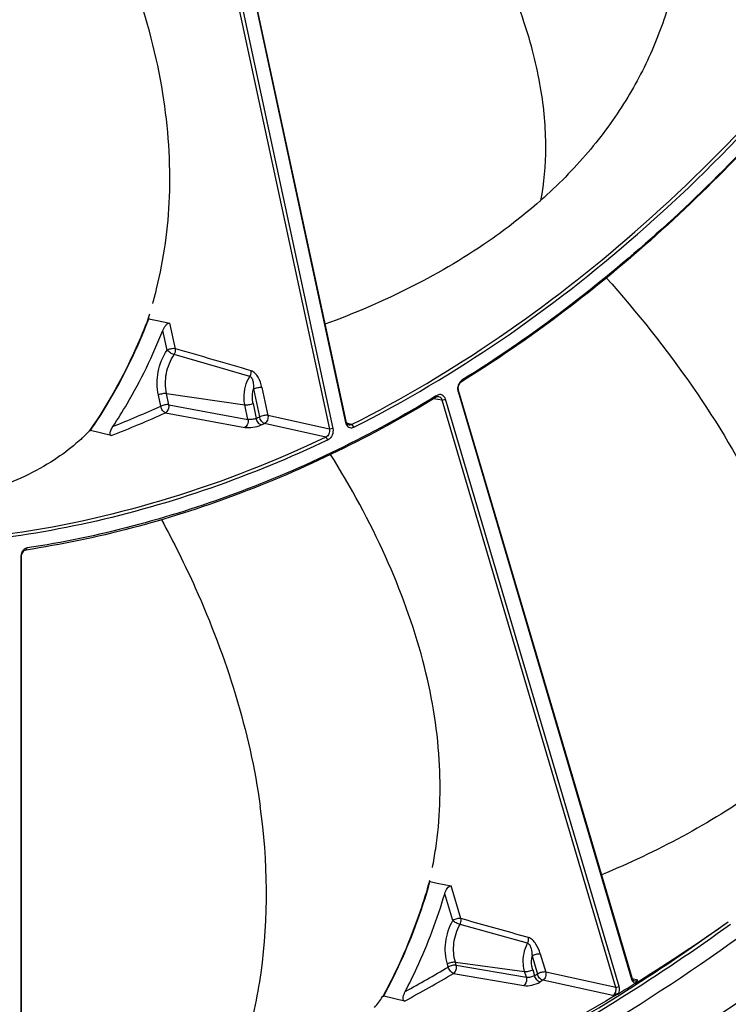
# Model space of a CAD drawing. Header units: millimetres. Extents: x 0 to 420, y -341 to 792.
# Tile 94 of 256: x 203 to 213, y 58 to 72. Entities that reach past the tile are written whole.
import ezdxf

# ---------------------------------------------------------------- set-up
doc = ezdxf.new("R2010")
doc.units = ezdxf.units.MM
doc.header["$LTSCALE"] = 23.1
doc.layers.get('0').update_dxf_attribs({"linetype": 'CONTINUOUS'})

msp = doc.modelspace()

# ---------------------------------------------------------------- linework, layer by layer
at = {"color": 7, "linetype": 'Continuous'}
for p, q in [((205.6231, 74.5627), (207.3733, 66.4206)), ((205.6272, 74.58), (207.3774, 66.4379)), ((205.4004, 74.4687), (207.1506, 66.3266)), ((205.4482, 74.4769), (207.1984, 66.3348)), ((204.6534, 67.8667), (204.6486, 67.8541)), ((204.6552, 67.8658), (204.6504, 67.8532)), ((204.6549, 67.8661), (204.6582, 67.8504)), ((204.6582, 67.8504), (204.7528, 67.8317)), ((204.7528, 67.8317), (204.9519, 67.7921)), ((205.0282, 67.4373), (204.9519, 67.7921)), ((204.9124, 67.4174), (204.8535, 67.6912)), ((205.6437, 67.1735), (205.009, 67.356)), ((206.054, 67.0556), (205.6437, 67.1735)), ((206.104, 66.8841), (206.1872, 66.4971)), ((206.2198, 66.9039), (206.303, 66.5169)), ((208.9676, 66.9772), (208.9798, 67.0029)), ((204.8243, 66.6447), (204.7914, 66.7976)), ((204.9039, 66.818), (205.9849, 66.6632)), ((204.9368, 66.665), (204.9039, 66.818)), ((208.7083, 66.729), (208.5887, 66.7456)), ((208.6376, 66.7929), (208.6171, 66.7809)), ((208.6376, 66.7929), (208.6172, 66.7805)), ((208.6252, 66.767), (208.6376, 66.7929)), ((208.929, 66.8644), (208.9257, 66.8451)), ((208.9257, 66.8451), (211.3202, 58.7366)), ((208.929, 66.8644), (211.3235, 58.756)), ((204.9368, 66.665), (206.028, 66.4628)), ((206.028, 66.4628), (205.9849, 66.6632)), ((206.0974, 66.6836), (206.1421, 66.4758)), ((208.7083, 66.729), (208.7539, 66.7396)), ((211.1028, 58.6205), (208.7083, 66.729)), ((211.1484, 58.6311), (208.7539, 66.7396)), ((204.8922, 66.5545), (205.9838, 66.3525)), ((207.1506, 66.3266), (206.303, 66.5169)), ((207.1039, 66.2171), (206.2562, 66.4074)), ((207.1984, 66.3348), (207.1506, 66.3266)), ((207.3774, 66.4379), (207.3733, 66.4206)), ((207.4578, 66.3907), (207.3893, 66.4097)), ((207.4578, 66.3907), (207.487, 66.3538)), ((203.8465, 66.3147), (203.839, 66.3036)), ((203.8399, 66.303), (203.855, 66.3089)), ((203.8479, 66.3132), (203.8403, 66.3021)), ((204.1427, 66.2387), (203.855, 66.3089)), ((207.1324, 66.1801), (207.1039, 66.2171)), ((202.9619, 64.6581), (202.9829, 64.6872)), ((202.8971, 64.565), (202.8923, 64.5568)), ((202.8923, 64.5568), (202.8923, 55.5567)), ((202.8971, 64.565), (202.8971, 55.5648)), ((208.5325, 60.0969), (208.5288, 60.0836)), ((208.5345, 60.0963), (208.5307, 60.083)), ((208.5342, 60.0964), (208.5388, 60.0809)), ((208.5388, 60.0809), (208.6388, 60.0615)), ((208.6388, 60.0615), (208.8325, 60.024)), ((208.9664, 59.5705), (208.8325, 60.024)), ((208.8523, 59.5439), (208.7428, 59.9146)), ((209.8855, 59.2308), (208.9532, 59.4895)), ((209.8968, 59.3084), (209.7726, 59.3434)), ((209.8968, 59.3084), (209.7755, 59.3426)), ((209.947, 59.0567), (210.0212, 58.8054)), ((210.0611, 59.0832), (210.1353, 58.832)), ((208.7908, 58.901), (208.7789, 58.9414)), ((208.8897, 58.9685), (209.845, 58.8407)), ((208.9017, 58.928), (208.8897, 58.9685)), ((208.9017, 58.928), (209.8686, 58.7607)), ((209.9558, 58.8678), (209.9813, 58.7815)), ((208.8648, 58.8139), (209.832, 58.6467)), ((209.8686, 58.7607), (209.845, 58.8407)), ((210.0212, 58.8054), (209.9813, 58.7815)), ((211.1028, 58.6205), (210.1353, 58.832)), ((211.3235, 58.756), (211.3202, 58.7366)), ((211.4074, 58.7184), (211.3302, 58.7399)), ((210.0959, 58.7187), (210.0559, 58.6947)), ((211.0634, 58.5073), (210.0959, 58.7187)), ((211.1028, 58.6205), (211.1484, 58.6311)), ((207.8911, 58.5063), (207.8845, 58.4942)), ((207.8857, 58.4935), (207.9001, 58.5014)), ((207.8927, 58.505), (207.886, 58.4929)), ((208.1889, 58.4321), (207.9001, 58.5014))]:
    msp.add_line(p, q, dxfattribs=at)
for centre, radius, start, end in [((205.3774, 74.7718), 7.0664, 311.43338, 311.603), ((198.8492, 69.7272), 6.0967, 344.12757, 346.10379), ((198.8295, 69.7331), 6.1173, 342.23004, 342.77463), ((209.0505, 66.8818), 0.13, 191.00083, 196.4289), ((198.2299, 81.2526), 16.0274, 291.73423, 294.2957), ((198.2881, 81.1821), 16.0494, 291.39438, 294.2985), ((199.1017, 81.4682), 16.5631, 295.15458, 295.32701), ((199.1441, 81.4348), 16.6254, 295.15458, 295.32701), ((201.9993, 68.0599), 2.5445, 313.24969, 313.58055), ((202.0359, 68.0219), 2.4918, 313.57232, 316.38302), ((203.0491, 64.5565), 0.1568, 165.47425, 176.81531), ((203.0457, 64.5568), 0.1534, 176.87608, 179.99933), ((203.202, 61.3386), 5.4749, 348.81741, 351.54905), ((197.3127, 81.3036), 26.6382, 301.998, 305.16425), ((196.2139, 80.3817), 24.8918, 298.78179, 300.34895), ((196.2759, 80.314), 24.9146, 298.56486, 300.35019), ((197.7949, 80.546), 25.7399, 301.24036, 301.8278), ((197.2453, 81.431), 26.7817, 301.82886, 301.97624), ((205.3863, 60.21), 3.032, 321.97958, 325.51985), ((197.4083, 81.1846), 26.4864, 301.09006, 301.23857)]:
    msp.add_arc(centre, radius, start, end, dxfattribs=at)
for points, knots in [([(199.5062, 54.2119), (201.3248, 54.1627), (205.0801, 54.597), (210.4761, 56.7343), (215.4984, 60.238), (221.5226, 66.6232), (226.89, 76.9419), (228.4235, 86.2468), (228.4235, 90.9395)], [0, 0, 0, 0, 0.1060998, 0.2172879, 0.3352632, 0.4603447, 0.7263184, 1, 1, 1, 1]), ([(228.5654, 90.9351), (228.5654, 88.5771), (228.1703, 83.8409), (226.4623, 76.9574), (223.7084, 70.5246), (220.0254, 64.8274), (215.5708, 60.1181), (211.2993, 57.15), (207.7034, 55.5005), (204.9877, 54.6411), (202.2472, 54.1534), (200.4113, 54.0798), (199.5046, 54.1073)], [0, 0, 0, 0, 0.1366608, 0.274004, 0.4093719, 0.5403557, 0.6651331, 0.7828065, 0.8391298, 0.8939176, 0.9474286, 1, 1, 1, 1]), ([(229.0025, 90.8447), (229.0025, 88.6008), (228.6447, 84.0939), (227.3486, 78.6004), (225.8203, 74.3765), (224.0036, 70.368), (221.218, 65.7702), (217.1225, 61.0685), (213.1706, 57.9774), (209.8129, 56.1381), (207.2606, 55.0959), (204.6671, 54.384), (202.912, 54.1327), (202.0402, 54.0659)], [0, 0, 0, 0, 0.1354972, 0.2717605, 0.3394784, 0.4064994, 0.5372966, 0.6625058, 0.7811129, 0.8379762, 0.8932785, 0.9472015, 1, 1, 1, 1]), ([(204.7674, 68.263), (204.8701, 68.6781), (204.994, 69.5822), (204.8931, 71.0129), (204.4993, 72.5085), (204.0691, 73.4834), (203.8195, 73.9638)], [0, 0, 0, 0, 0.2174696, 0.4602173, 0.7247037, 1, 1, 1, 1]), ([(210.0689, 69.4862), (210.1139, 69.7258), (210.1598, 70.2468), (210.0827, 71.0809), (209.8451, 71.9975), (209.5889, 72.6163), (209.4358, 72.9349)], [0, 0, 0, 0, 0.2053636, 0.4376115, 0.7022419, 1, 1, 1, 1]), ([(207.4578, 66.3907), (208.8645, 67.1007), (211.5769, 68.9801), (213.7716, 71.4284), (214.7654, 72.7881)], [0, 0, 0, 0, 0.4833888, 1, 1, 1, 1]), ([(207.487, 66.3538), (208.8959, 67.0649), (211.6125, 68.9473), (213.8106, 71.3994), (214.806, 72.7611)], [0, 0, 0, 0, 0.4833888, 1, 1, 1, 1]), ([(211.8798, 72.3632), (211.8129, 72.1055), (211.6374, 71.5871), (211.2497, 70.8398), (210.7268, 70.125), (210.301, 69.6936), (210.0692, 69.4877)], [0, 0, 0, 0, 0.2318024, 0.474414, 0.7301203, 1, 1, 1, 1]), ([(213.9479, 71.3993), (213.2233, 70.5199), (211.6793, 68.901), (209.892, 67.551), (208.9676, 66.9772)], [0, 0, 0, 0, 0.5115533, 1, 1, 1, 1]), ([(213.9413, 71.4048), (213.2191, 70.5296), (211.6806, 68.9183), (209.9003, 67.5744), (208.9798, 67.0029)], [0, 0, 0, 0, 0.5115276, 1, 1, 1, 1]), ([(222.6292, 70.2411), (221.6002, 68.5458), (219.3625, 65.3671), (215.4602, 61.2628), (211.212, 58.0524), (208.1243, 56.5363), (206.5774, 55.9881)], [0, 0, 0, 0, 0.2723134, 0.5316979, 0.7746393, 1, 1, 1, 1]), ([(199.5063, 54.1154), (201.7224, 54.0502), (206.3445, 54.721), (212.8104, 57.8925), (218.5655, 62.9607), (221.627, 67.2682), (222.9631, 69.6168)], [0, 0, 0, 0, 0.2260017, 0.4662006, 0.7245553, 1, 1, 1, 1]), ([(223.0736, 69.5558), (221.7306, 67.2001), (218.6549, 62.8831), (213.7407, 58.5784), (209.4524, 56.1535), (206.1782, 54.885), (202.8475, 54.1603), (200.6066, 54.0486), (199.5044, 54.0883)], [0, 0, 0, 0, 0.2751586, 0.5331495, 0.6554936, 0.7735794, 0.8880843, 1, 1, 1, 1]), ([(210.0536, 69.4739), (209.8484, 69.2928), (208.9478, 68.5863), (207.905, 68.0761), (207.0901, 67.7746)], [0, 0, 0, 0, 0.239527, 1, 1, 1, 1]), ([(223.4183, 69.2723), (222.1765, 67.1218), (219.3638, 63.1539), (214.1544, 58.3657), (208.3156, 55.1471), (204.0992, 54.1755), (202.0412, 54.0308)], [0, 0, 0, 0, 0.2734522, 0.531473, 0.7728074, 1, 1, 1, 1]), ([(223.4058, 69.2824), (222.1659, 67.1342), (219.3589, 63.1709), (214.9505, 59.1147), (211.102, 56.6961), (208.1507, 55.3346), (205.1315, 54.4181), (203.0788, 54.1102), (202.0612, 54.0367)], [0, 0, 0, 0, 0.2731192, 0.5308525, 0.6536523, 0.7724404, 0.887659, 1, 1, 1, 1]), ([(202.0473, 53.9761), (204.1155, 54.1011), (208.3593, 55.0406), (214.244, 58.2387), (219.4973, 63.0294), (222.3334, 67.0105), (223.5854, 69.1699)], [0, 0, 0, 0, 0.2271236, 0.4683625, 0.7263906, 1, 1, 1, 1]), ([(210.9715, 68.4172), (211.3964, 67.9374), (212.1754, 66.9631), (212.8206, 65.8913), (213.0822, 65.3469)], [0, 0, 0, 0, 0.5148396, 1, 1, 1, 1]), ([(204.6504, 67.8532), (204.5981, 67.7154), (204.3769, 67.1796), (204.0932, 66.6691), (203.8479, 66.3132)], [0, 0, 0, 0, 0.2541982, 1, 1, 1, 1]), ([(203.855, 66.3089), (203.9359, 66.4263), (204.2499, 66.9145), (204.503, 67.4413), (204.6582, 67.8504)], [0, 0, 0, 0, 0.2457498, 1, 1, 1, 1]), ([(204.8535, 67.6912), (204.8634, 67.716), (204.8832, 67.7511), (204.9184, 67.7855), (204.9419, 67.7941), (204.9519, 67.7921)], [0, 0, 0, 0, 0.5410478, 0.7938884, 1, 1, 1, 1]), ([(204.1648, 66.3645), (204.2326, 66.4671), (204.4962, 66.8906), (204.7149, 67.3419), (204.8535, 67.6912)], [0, 0, 0, 0, 0.2463746, 1, 1, 1, 1]), ([(205.0282, 67.4373), (205.0137, 67.4399), (204.9811, 67.4386), (204.9497, 67.4316), (204.9334, 67.426)], [0, 0, 0, 0, 0.4605887, 1, 1, 1, 1]), ([(204.7914, 66.7976), (204.7689, 66.9023), (204.7701, 67.1233), (204.8522, 67.3284), (204.9124, 67.4174)], [0, 0, 0, 0, 0.4991839, 1, 1, 1, 1]), ([(204.9039, 66.818), (204.8844, 66.9089), (204.8855, 67.1007), (204.9567, 67.2787), (205.009, 67.356)], [0, 0, 0, 0, 0.4991839, 1, 1, 1, 1]), ([(205.009, 67.356), (204.991, 67.3609), (204.9564, 67.3791), (204.9258, 67.4028), (204.9124, 67.4174)], [0, 0, 0, 0, 0.4845197, 1, 1, 1, 1]), ([(205.9849, 66.6632), (205.9779, 66.6958), (205.9634, 66.83), (206.0007, 66.9695), (206.054, 67.0556)], [0, 0, 0, 0, 0.2475178, 1, 1, 1, 1]), ([(206.054, 67.0556), (206.065, 67.0728), (206.0735, 67.1001), (206.0721, 67.1271), (206.0711, 67.1336)], [0, 0, 0, 0, 0.7560875, 1, 1, 1, 1]), ([(206.054, 67.0556), (206.0668, 67.0516), (206.0874, 67.026), (206.104, 66.9665), (206.1043, 66.9168), (206.104, 66.8841)], [0, 0, 0, 0, 0.214807, 0.4728674, 1, 1, 1, 1]), ([(206.2198, 66.9039), (206.2094, 66.9524), (206.1856, 67.0244), (206.1291, 67.1008), (206.0908, 67.1278), (206.0711, 67.1336)], [0, 0, 0, 0, 0.5246508, 0.7830382, 1, 1, 1, 1]), ([(206.0974, 66.6836), (206.094, 66.6997), (206.0841, 66.7662), (206.0908, 66.835), (206.104, 66.8841)], [0, 0, 0, 0, 0.2442996, 1, 1, 1, 1]), ([(206.104, 66.8841), (206.1225, 66.8932), (206.1609, 66.9038), (206.2012, 66.9073), (206.2198, 66.9039)], [0, 0, 0, 0, 0.5223041, 1, 1, 1, 1]), ([(208.9676, 66.9772), (208.9505, 66.9664), (208.9252, 66.929), (208.9232, 66.8849), (208.929, 66.8644)], [0, 0, 0, 0, 0.4871593, 1, 1, 1, 1]), ([(208.9798, 67.0029), (208.9757, 67.0003), (208.9594, 66.9884), (208.9466, 66.972), (208.9392, 66.9586)], [0, 0, 0, 0, 0.2369221, 1, 1, 1, 1]), ([(208.6252, 66.767), (207.741, 66.2309), (205.9133, 65.3305), (203.9409, 64.807), (202.9619, 64.6581)], [0, 0, 0, 0, 0.5108227, 1, 1, 1, 1]), ([(208.6172, 66.7805), (207.7372, 66.2485), (205.9185, 65.3551), (203.9567, 64.8352), (202.9829, 64.6872)], [0, 0, 0, 0, 0.5107751, 1, 1, 1, 1]), ([(204.9039, 66.818), (204.8855, 66.8206), (204.8466, 66.8169), (204.8092, 66.8063), (204.7914, 66.7976)], [0, 0, 0, 0, 0.4833434, 1, 1, 1, 1]), ([(208.7539, 66.7396), (208.7468, 66.7638), (208.7223, 66.7995), (208.6715, 66.8078), (208.6481, 66.7992), (208.6376, 66.7929)], [0, 0, 0, 0, 0.5128828, 0.7505312, 1, 1, 1, 1]), ([(208.7083, 66.729), (208.705, 66.7407), (208.694, 66.7621), (208.6722, 66.7737), (208.6615, 66.7752)], [0, 0, 0, 0, 0.5296629, 1, 1, 1, 1]), ([(204.9368, 66.665), (204.9184, 66.6677), (204.8794, 66.664), (204.8421, 66.6534), (204.8243, 66.6447)], [0, 0, 0, 0, 0.4833393, 1, 1, 1, 1]), ([(204.8922, 66.5545), (204.8752, 66.5588), (204.8441, 66.5875), (204.8282, 66.6238), (204.8243, 66.6447)], [0, 0, 0, 0, 0.4526002, 1, 1, 1, 1]), ([(204.8922, 66.5545), (204.9005, 66.5587), (204.9323, 66.5864), (204.9427, 66.6337), (204.9368, 66.665)], [0, 0, 0, 0, 0.2261285, 1, 1, 1, 1]), ([(205.9849, 66.6632), (206.0033, 66.6606), (206.0423, 66.6642), (206.0796, 66.6749), (206.0974, 66.6836)], [0, 0, 0, 0, 0.4833434, 1, 1, 1, 1]), ([(206.1421, 66.4758), (206.124, 66.4677), (206.0857, 66.4592), (206.0464, 66.4587), (206.028, 66.4628)], [0, 0, 0, 0, 0.5122803, 1, 1, 1, 1]), ([(206.2109, 66.386), (206.1938, 66.3903), (206.1626, 66.4189), (206.1463, 66.455), (206.1421, 66.4758)], [0, 0, 0, 0, 0.4532616, 1, 1, 1, 1]), ([(206.303, 66.5169), (206.2844, 66.5203), (206.2441, 66.5168), (206.2057, 66.5062), (206.1872, 66.4971)], [0, 0, 0, 0, 0.4776954, 1, 1, 1, 1]), ([(206.2562, 66.4074), (206.2391, 66.4117), (206.2078, 66.4402), (206.1914, 66.4762), (206.1872, 66.4971)], [0, 0, 0, 0, 0.4533922, 1, 1, 1, 1]), ([(206.303, 66.5169), (206.3071, 66.4956), (206.302, 66.452), (206.274, 66.4162), (206.2562, 66.4074)], [0, 0, 0, 0, 0.5222254, 1, 1, 1, 1]), ([(204.1427, 66.2387), (204.1382, 66.2398), (204.1296, 66.2452), (204.1243, 66.2627), (204.1269, 66.2849), (204.1388, 66.3211), (204.1535, 66.3474), (204.1648, 66.3645)], [0, 0, 0, 0, 0.0971276, 0.195869, 0.3683933, 0.5649046, 1, 1, 1, 1]), ([(206.028, 66.4628), (206.03, 66.4521), (206.0315, 66.4115), (206.0104, 66.3663), (205.9838, 66.3525)], [0, 0, 0, 0, 0.2667209, 1, 1, 1, 1]), ([(205.9838, 66.3525), (206.0207, 66.3457), (206.0992, 66.35), (206.175, 66.3692), (206.2109, 66.386)], [0, 0, 0, 0, 0.4858297, 1, 1, 1, 1]), ([(207.1984, 66.3348), (207.2048, 66.3048), (207.1985, 66.2426), (207.1579, 66.1923), (207.1324, 66.1801)], [0, 0, 0, 0, 0.5212851, 1, 1, 1, 1]), ([(207.3774, 66.4379), (207.3801, 66.4258), (207.3895, 66.4036), (207.4098, 66.3891), (207.4202, 66.3862)], [0, 0, 0, 0, 0.533717, 1, 1, 1, 1]), ([(207.3863, 66.3862), (207.3961, 66.3693), (207.4273, 66.3397), (207.4702, 66.3453), (207.487, 66.3538)], [0, 0, 0, 0, 0.5095208, 1, 1, 1, 1]), ([(207.1039, 66.2171), (206.4106, 65.8873), (204.9972, 65.3309), (202.8044, 64.8293), (200.6083, 64.6834), (199.1609, 64.8266), (198.4541, 64.9568)], [0, 0, 0, 0, 0.2594351, 0.5111589, 0.757176, 1, 1, 1, 1]), ([(203.7428, 66.2065), (203.7142, 66.1796), (203.5927, 66.0705), (203.4612, 65.9727), (203.3575, 65.9049)], [0, 0, 0, 0, 0.2402778, 1, 1, 1, 1]), ([(207.1506, 66.3266), (207.1553, 66.3054), (207.1511, 66.2611), (207.122, 66.2256), (207.1039, 66.2171)], [0, 0, 0, 0, 0.52078, 1, 1, 1, 1]), ([(207.1324, 66.1801), (206.0806, 65.6798), (204.4312, 65.0979), (202.1711, 64.734), (201.0478, 64.6923), (200.4921, 64.7068)], [0, 0, 0, 0, 0.5096767, 0.7567424, 1, 1, 1, 1]), ([(208.6175, 60.534), (208.6777, 60.9389), (208.7086, 61.8184), (208.4708, 63.1878), (207.9499, 64.6072), (207.4495, 65.5253), (207.1678, 65.9778)], [0, 0, 0, 0, 0.2137872, 0.4556581, 0.7215932, 1, 1, 1, 1]), ([(203.3575, 65.9049), (203.095, 65.7332), (202.4561, 65.4411), (201.7742, 65.292), (201.3977, 65.2371)], [0, 0, 0, 0, 0.4517852, 1, 1, 1, 1]), ([(204.8339, 65.0772), (205.0013, 64.7694), (205.625, 63.5186), (206.0519, 62.1601), (206.1972, 61.1222)], [0, 0, 0, 0, 0.2505367, 1, 1, 1, 1]), ([(202.9619, 64.6581), (202.9436, 64.6553), (202.9085, 64.6272), (202.8973, 64.5865), (202.8971, 64.565)], [0, 0, 0, 0, 0.4618267, 1, 1, 1, 1]), ([(202.9346, 64.6619), (202.9302, 64.6577), (202.9132, 64.6386), (202.9021, 64.6146), (202.8973, 64.5958)], [0, 0, 0, 0, 0.2392913, 1, 1, 1, 1]), ([(212.0081, 49.3852), (214.2692, 51.0594), (218.5366, 55.0291), (221.953, 59.7366), (223.4835, 62.2791)], [0, 0, 0, 0, 0.4866642, 1, 1, 1, 1]), ([(213.6774, 61.8398), (213.4831, 61.6693), (212.6335, 60.9983), (211.6641, 60.4901), (210.9046, 60.1743)], [0, 0, 0, 0, 0.2391234, 1, 1, 1, 1]), ([(205.6572, 56.9256), (205.7893, 57.2146), (206.0214, 57.8361), (206.3217, 59.2349), (206.3034, 60.3635), (206.1972, 61.1222)], [0, 0, 0, 0, 0.2226906, 0.4630641, 1, 1, 1, 1]), ([(208.5307, 60.083), (208.492, 59.9448), (208.3237, 59.4022), (208.0956, 58.8779), (207.8927, 58.505)], [0, 0, 0, 0, 0.2526788, 1, 1, 1, 1]), ([(207.9001, 58.5014), (207.9673, 58.6248), (208.2245, 59.1321), (208.4233, 59.6687), (208.5388, 60.0809)], [0, 0, 0, 0, 0.2471964, 1, 1, 1, 1]), ([(208.7428, 59.9146), (208.7506, 59.9407), (208.7675, 59.9828), (208.811, 60.0281), (208.8325, 60.024)], [0, 0, 0, 0, 0.554158, 1, 1, 1, 1]), ([(199.7171, 53.8041), (201.123, 53.7227), (204.0059, 53.8727), (209.7861, 55.4065), (213.7577, 57.8588), (216.1101, 59.8606)], [0, 0, 0, 0, 0.236711, 0.4807867, 1, 1, 1, 1]), ([(208.1987, 58.565), (208.2542, 58.6717), (208.4678, 59.1077), (208.6388, 59.5645), (208.7428, 59.9146)], [0, 0, 0, 0, 0.2476313, 1, 1, 1, 1]), ([(199.5066, 53.8027), (200.9098, 53.6981), (203.7912, 53.8009), (209.5828, 55.2443), (213.5779, 57.6405), (215.9476, 59.6094)], [0, 0, 0, 0, 0.2369926, 0.4810913, 1, 1, 1, 1]), ([(208.7789, 58.9414), (208.75, 59.0391), (208.7368, 59.2512), (208.8013, 59.4529), (208.8523, 59.5439)], [0, 0, 0, 0, 0.4941253, 1, 1, 1, 1]), ([(208.9664, 59.5705), (208.9479, 59.5738), (208.9075, 59.5684), (208.87, 59.5548), (208.8523, 59.5439)], [0, 0, 0, 0, 0.4741005, 1, 1, 1, 1]), ([(208.9532, 59.4895), (208.9351, 59.4942), (208.8998, 59.5104), (208.8672, 59.5311), (208.8523, 59.5439)], [0, 0, 0, 0, 0.4881577, 1, 1, 1, 1]), ([(208.9532, 59.4895), (208.9567, 59.4957), (208.9683, 59.5208), (208.9711, 59.5504), (208.9664, 59.5705)], [0, 0, 0, 0, 0.2556428, 1, 1, 1, 1]), ([(203.8499, 53.7932), (206.0157, 54.1088), (210.4082, 55.4846), (214.2394, 57.9967), (216.0363, 59.4935)], [0, 0, 0, 0, 0.4834407, 1, 1, 1, 1]), ([(203.9592, 53.7706), (206.1151, 54.0848), (210.4872, 55.4507), (214.3045, 57.9439), (216.0958, 59.4295)], [0, 0, 0, 0, 0.4835215, 1, 1, 1, 1]), ([(206.4583, 56.2174), (207.5364, 56.6005), (209.6867, 57.5666), (211.6778, 58.8237), (212.6539, 59.5269)], [0, 0, 0, 0, 0.4874642, 1, 1, 1, 1]), ([(206.4844, 56.1816), (207.5636, 56.5649), (209.716, 57.5318), (211.7089, 58.79), (212.686, 59.4938)], [0, 0, 0, 0, 0.4874693, 1, 1, 1, 1]), ([(208.8897, 58.9685), (208.8648, 59.053), (208.8533, 59.2364), (208.9091, 59.4109), (208.9532, 59.4895)], [0, 0, 0, 0, 0.4941253, 1, 1, 1, 1]), ([(209.8855, 59.2308), (209.8887, 59.2368), (209.899, 59.2612), (209.9013, 59.2893), (209.8968, 59.3084)], [0, 0, 0, 0, 0.2565917, 1, 1, 1, 1]), ([(210.0611, 59.0832), (210.047, 59.1309), (210.0181, 59.2017), (209.9569, 59.276), (209.9171, 59.3026), (209.8968, 59.3084)], [0, 0, 0, 0, 0.5190049, 0.7798715, 1, 1, 1, 1]), ([(209.845, 58.8407), (209.8359, 58.8717), (209.8121, 59.0026), (209.8399, 59.1417), (209.8855, 59.2308)], [0, 0, 0, 0, 0.2441137, 1, 1, 1, 1]), ([(209.8855, 59.2308), (209.8989, 59.2268), (209.9208, 59.2007), (209.9411, 59.1406), (209.9448, 59.0899), (209.947, 59.0567)], [0, 0, 0, 0, 0.2188853, 0.478586, 1, 1, 1, 1]), ([(209.9558, 58.8678), (209.9515, 58.8825), (209.9375, 58.9444), (209.9387, 59.0094), (209.947, 59.0567)], [0, 0, 0, 0, 0.2424799, 1, 1, 1, 1]), ([(209.947, 59.0567), (209.9648, 59.0675), (210.0023, 59.0812), (210.0427, 59.0865), (210.0611, 59.0832)], [0, 0, 0, 0, 0.5258984, 1, 1, 1, 1]), ([(208.8897, 58.9685), (208.8714, 58.9709), (208.8324, 58.9654), (208.7959, 58.9519), (208.7789, 58.9414)], [0, 0, 0, 0, 0.479675, 1, 1, 1, 1]), ([(208.9017, 58.928), (208.8834, 58.9305), (208.8443, 58.925), (208.8079, 58.9114), (208.7908, 58.901)], [0, 0, 0, 0, 0.479671, 1, 1, 1, 1]), ([(208.8648, 58.8139), (208.8474, 58.8182), (208.8154, 58.8455), (208.7965, 58.8805), (208.7908, 58.901)], [0, 0, 0, 0, 0.4573043, 1, 1, 1, 1]), ([(208.8648, 58.8139), (208.8728, 58.8192), (208.9019, 58.8495), (208.9099, 58.8974), (208.9017, 58.928)], [0, 0, 0, 0, 0.2313824, 1, 1, 1, 1]), ([(209.845, 58.8407), (209.8633, 58.8383), (209.9023, 58.8438), (209.9388, 58.8573), (209.9558, 58.8678)], [0, 0, 0, 0, 0.479675, 1, 1, 1, 1]), ([(209.8686, 58.7607), (209.8714, 58.7504), (209.8757, 58.7095), (209.8574, 58.6635), (209.832, 58.6467)], [0, 0, 0, 0, 0.2602522, 1, 1, 1, 1]), ([(209.9813, 58.7815), (209.9641, 58.7714), (209.9266, 58.7595), (209.887, 58.7568), (209.8686, 58.7607)], [0, 0, 0, 0, 0.5158314, 1, 1, 1, 1]), ([(210.0559, 58.6947), (210.0385, 58.699), (210.0064, 58.7262), (209.9872, 58.761), (209.9813, 58.7815)], [0, 0, 0, 0, 0.4577491, 1, 1, 1, 1]), ([(210.1353, 58.832), (210.1169, 58.8353), (210.0765, 58.8299), (210.039, 58.8163), (210.0212, 58.8054)], [0, 0, 0, 0, 0.4741011, 1, 1, 1, 1]), ([(210.0959, 58.7187), (210.0785, 58.723), (210.0464, 58.7502), (210.0271, 58.785), (210.0212, 58.8054)], [0, 0, 0, 0, 0.4578327, 1, 1, 1, 1]), ([(210.1353, 58.832), (210.141, 58.8112), (210.1384, 58.767), (210.1131, 58.7295), (210.0959, 58.7187)], [0, 0, 0, 0, 0.5148192, 1, 1, 1, 1]), ([(211.3235, 58.756), (211.3267, 58.7453), (211.3365, 58.7259), (211.355, 58.7136), (211.3645, 58.711)], [0, 0, 0, 0, 0.5298957, 1, 1, 1, 1]), ([(217.6483, 58.6485), (216.9225, 58.0104), (214.067, 55.7025), (210.7867, 53.8884), (208.2279, 53.0076)], [0, 0, 0, 0, 0.2631427, 1, 1, 1, 1]), ([(209.832, 58.6467), (209.8687, 58.6404), (209.9476, 58.6486), (210.0215, 58.6742), (210.0559, 58.6947)], [0, 0, 0, 0, 0.4821452, 1, 1, 1, 1]), ([(211.0634, 58.5073), (211.081, 58.5178), (211.1074, 58.5551), (211.109, 58.5999), (211.1028, 58.6205)], [0, 0, 0, 0, 0.4863854, 1, 1, 1, 1]), ([(211.1444, 58.5384), (211.1471, 58.546), (211.1556, 58.576), (211.155, 58.6089), (211.1484, 58.6311)], [0, 0, 0, 0, 0.2571941, 1, 1, 1, 1]), ([(211.3335, 58.7073), (211.3358, 58.7038), (211.3453, 58.691), (211.3585, 58.6809), (211.3693, 58.6764)], [0, 0, 0, 0, 0.2640953, 1, 1, 1, 1]), ([(211.3645, 58.711), (211.3749, 58.7081), (211.391, 58.7094), (211.404, 58.7163), (211.4074, 58.7184)], [0, 0, 0, 0, 0.733788, 1, 1, 1, 1]), ([(211.4074, 58.7184), (211.4046, 58.7166), (211.395, 58.71), (211.3865, 58.7017), (211.3814, 58.6951)], [0, 0, 0, 0, 0.2850486, 1, 1, 1, 1]), ([(211.0856, 58.5025), (209.8192, 57.739), (207.2032, 56.4551), (204.3833, 55.7025), (202.9831, 55.4852)], [0, 0, 0, 0, 0.5106712, 1, 1, 1, 1]), ([(208.1889, 58.4321), (208.1843, 58.4332), (208.1755, 58.4389), (208.1698, 58.4537), (208.1687, 58.4703), (208.1714, 58.4952), (208.1809, 58.5275), (208.1921, 58.5525), (208.1987, 58.565)], [0, 0, 0, 0, 0.0964247, 0.1981086, 0.3127149, 0.4380486, 0.7099491, 1, 1, 1, 1]), ([(211.1442, 58.5379), (211.137, 58.5359), (211.1094, 58.5277), (211.0818, 58.5182), (211.0634, 58.5073)], [0, 0, 0, 0, 0.2592763, 1, 1, 1, 1])]:
    msp.add_open_spline(points, degree=3, knots=knots, dxfattribs=at)
for points in [[(204.9334, 67.426), (204.9262, 67.4236), (204.9192, 67.4208), (204.9124, 67.4174)], [(205.009, 67.356), (205.0248, 67.3789), (205.0325, 67.4098), (205.0282, 67.4373)], [(206.0711, 67.1336), (205.7235, 67.2351), (205.3759, 67.3362), (205.0282, 67.4373)], [(208.9207, 66.8956), (208.9197, 66.8828), (208.9204, 66.8697), (208.9228, 66.857)], [(208.9392, 66.9586), (208.9286, 66.9394), (208.9223, 66.9174), (208.9207, 66.8956)], [(208.6615, 66.7752), (208.6492, 66.7769), (208.6358, 66.7734), (208.6252, 66.767)], [(207.3733, 66.4206), (207.3759, 66.4086), (207.3802, 66.3968), (207.3863, 66.3862)], [(207.4202, 66.3862), (207.4323, 66.3828), (207.4466, 66.3849), (207.4578, 66.3907)], [(202.9506, 64.6746), (202.9449, 64.6709), (202.9395, 64.6666), (202.9346, 64.6619)], [(202.9829, 64.6872), (202.9715, 64.6854), (202.9604, 64.6809), (202.9506, 64.6746)], [(209.7726, 59.3434), (209.5039, 59.4193), (209.2352, 59.4949), (208.9664, 59.5705)], [(211.3202, 58.7366), (211.3232, 58.7263), (211.3276, 58.7163), (211.3335, 58.7073)], [(211.3814, 58.6951), (211.3769, 58.6893), (211.373, 58.6829), (211.3697, 58.6763)]]:
    msp.add_open_spline(points, degree=3, dxfattribs=at)

doc.saveas('drawing.dxf')
